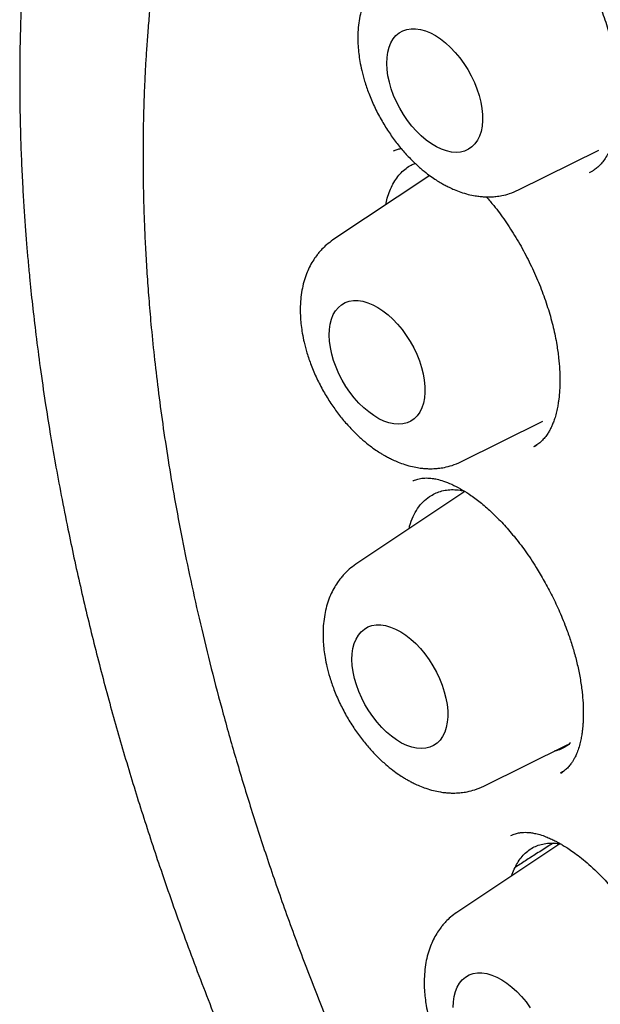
# Model space of a CAD drawing. Header units: millimetres. Extents: x 8 to 916, y 12 to 932.
# Tile 25 of 69: x 837 to 842, y 415 to 424. Entities that reach past the tile are written whole.
import ezdxf

# ---------------------------------------------------------------- set-up
doc = ezdxf.new("R2010")
doc.units = ezdxf.units.MM

msp = doc.modelspace()

# ---------------------------------------------------------------- linework, layer by layer
at = {"color": 7, "linetype": 'Continuous', "lineweight": 30}
for p, q in [((841.4278, 422.3642), (842.1555, 422.7242)), ((840.6242, 422.495), (839.7488, 421.9117)), ((840.9066, 419.9064), (841.6479, 420.2732)), ((841.5685, 420.0449), (841.594, 420.0603)), ((840.9428, 419.6375), (839.955, 418.9793)), ((841.1128, 416.974), (841.8728, 417.35)), ((841.8095, 417.0924), (841.8389, 417.1111)), ((841.8002, 416.4526), (840.8702, 415.8329))]:
    msp.add_line(p, q, dxfattribs=at)
at = {"color": 7, "linetype": 'Continuous', "lineweight": 30, "flags": 128}
for points in [[(840.2359, 423.5085), (840.2379, 423.5606), (840.2448, 423.6092), (840.2565, 423.654), (840.2729, 423.6944), (840.2938, 423.7298), (840.3189, 423.76), (840.348, 423.7845), (840.3808, 423.8032), (840.4168, 423.8157), (840.4556, 423.8219), (840.4969, 423.8218), (840.5402, 423.8154), (840.5849, 423.8028), (840.6306, 423.784), (840.6767, 423.7593), (840.7227, 423.729), (840.7681, 423.6934), (840.8124, 423.653), (840.8551, 423.6081), (840.8957, 423.5593), (840.9337, 423.5072), (840.9687, 423.4523), (841.0003, 423.3952), (841.0282, 423.3367), (841.052, 423.2773), (841.0715, 423.2178), (841.0864, 423.1587), (841.0966, 423.1009), (841.1019, 423.0449), (841.1024, 422.9914), (841.0979, 422.9409), (841.0886, 422.8941), (841.0745, 422.8515), (841.0558, 422.8135), (841.0328, 422.7807), (841.0056, 422.7533), (840.9747, 422.7317), (840.9403, 422.7161), (840.9028, 422.7067), (840.8626, 422.7036), (840.8203, 422.7068), (840.7762, 422.7164), (840.731, 422.7321), (840.685, 422.7539), (840.6389, 422.7814), (840.5931, 422.8144), (840.5482, 422.8525), (840.5046, 422.8952), (840.4629, 422.9421), (840.4236, 422.9927), (840.387, 423.0463), (840.3537, 423.1023), (840.3239, 423.1602), (840.298, 423.2192), (840.2763, 423.2788), (840.2591, 423.3381), (840.2466, 423.3966), (840.2388, 423.4536), (840.2359, 423.5085)], [(839.7147, 421.0507), (839.7168, 421.1028), (839.7237, 421.1515), (839.7354, 421.1963), (839.7518, 421.2366), (839.7726, 421.2721), (839.7978, 421.3022), (839.8269, 421.3268), (839.8596, 421.3454), (839.8956, 421.3579), (839.9345, 421.3642), (839.9758, 421.3641), (840.0191, 421.3577), (840.0638, 421.345), (840.1094, 421.3262), (840.1555, 421.3015), (840.2016, 421.2712), (840.247, 421.2357), (840.2913, 421.1952), (840.334, 421.1503), (840.3745, 421.1015), (840.4125, 421.0494), (840.4476, 420.9945), (840.4792, 420.9375), (840.5071, 420.8789), (840.5309, 420.8195), (840.5503, 420.76), (840.5652, 420.701), (840.5754, 420.6431), (840.5808, 420.5871), (840.5812, 420.5336), (840.5767, 420.4832), (840.5674, 420.4364), (840.5534, 420.3937), (840.5347, 420.3558), (840.5117, 420.3229), (840.4845, 420.2955), (840.4535, 420.2739), (840.4191, 420.2583), (840.3816, 420.2489), (840.3415, 420.2458), (840.2991, 420.2491), (840.2551, 420.2586), (840.2098, 420.2744), (840.1639, 420.2961), (840.1178, 420.3237), (840.072, 420.3567), (840.027, 420.3947), (839.9835, 420.4375), (839.9418, 420.4844), (839.9025, 420.5349), (839.8659, 420.5885), (839.8325, 420.6446), (839.8027, 420.7024), (839.7769, 420.7615), (839.7552, 420.821), (839.738, 420.8804), (839.7254, 420.9389), (839.7176, 420.9959), (839.7147, 421.0507)], [(839.9209, 418.1184), (839.9229, 418.1704), (839.9298, 418.2191), (839.9416, 418.2639), (839.9579, 418.3042), (839.9788, 418.3397), (840.004, 418.3698), (840.0331, 418.3944), (840.0658, 418.413), (840.1018, 418.4255), (840.1407, 418.4318), (840.182, 418.4317), (840.2252, 418.4253), (840.27, 418.4126), (840.3156, 418.3938), (840.3617, 418.3692), (840.4078, 418.3389), (840.4532, 418.3033), (840.4975, 418.2628), (840.5402, 418.2179), (840.5807, 418.1692), (840.6187, 418.117), (840.6538, 418.0621), (840.6854, 418.0051), (840.7132, 417.9465), (840.7371, 417.8872), (840.7565, 417.8276), (840.7714, 417.7686), (840.7816, 417.7108), (840.787, 417.6548), (840.7874, 417.6012), (840.7829, 417.5508), (840.7736, 417.504), (840.7596, 417.4614), (840.7409, 417.4234), (840.7179, 417.3906), (840.6907, 417.3632), (840.6597, 417.3415), (840.6253, 417.3259), (840.5878, 417.3166), (840.5477, 417.3135), (840.5053, 417.3167), (840.4613, 417.3263), (840.416, 417.342), (840.3701, 417.3638), (840.3239, 417.3913), (840.2782, 417.4243), (840.2332, 417.4624), (840.1897, 417.5051), (840.148, 417.552), (840.1087, 417.6025), (840.0721, 417.6561), (840.0387, 417.7122), (840.0089, 417.77), (839.9831, 417.8291), (839.9614, 417.8886), (839.9442, 417.948), (839.9316, 418.0065), (839.9238, 418.0635), (839.9209, 418.1184)], [(840.8361, 414.9719), (840.8382, 415.024), (840.8451, 415.0727), (840.8568, 415.1174), (840.8732, 415.1578), (840.894, 415.1932), (840.9192, 415.2234), (840.9483, 415.2479), (840.981, 415.2666), (841.017, 415.2791), (841.0559, 415.2853), (841.0972, 415.2853), (841.1405, 415.2788), (841.1852, 415.2662), (841.2308, 415.2474), (841.2769, 415.2227), (841.323, 415.1924), (841.3684, 415.1568), (841.4127, 415.1164), (841.4554, 415.0715), (841.4959, 415.0227), (841.534, 414.9706)]]:
    msp.add_lwpolyline(points, dxfattribs=at)
at = {"color": 7, "linetype": 'Continuous', "lineweight": 30}
for points, knots in [([(843.3294, 432.5039), (843.3054, 432.5014), (843.253, 432.4958), (843.1715, 432.4859), (843.0797, 432.4738), (842.9781, 432.459), (842.867, 432.4414), (842.7508, 432.421), (842.6016, 432.3922), (842.4279, 432.3542), (842.2344, 432.3057), (842.082, 432.2626), (841.9669, 432.2275), (841.8879, 432.2022), (841.8177, 432.1788), (841.7592, 432.1586), (841.7126, 432.142), (841.6772, 432.1292), (841.647, 432.1181), (841.616, 432.1065), (841.5788, 432.0923), (841.535, 432.0753), (841.479, 432.053), (841.4098, 432.0246), (841.3261, 431.989), (841.234, 431.948), (841.1359, 431.9024), (840.9996, 431.836), (840.8245, 431.7445), (840.661, 431.6507), (840.5414, 431.5776), (840.4696, 431.5324), (840.4036, 431.4894), (840.3474, 431.4518), (840.303, 431.4215), (840.2643, 431.3946), (840.2237, 431.366), (840.1736, 431.33), (840.1127, 431.2852), (840.0307, 431.2232), (839.9315, 431.1452), (839.821, 431.0542), (839.7144, 430.9623), (839.613, 430.871), (839.5167, 430.7806), (839.427, 430.693), (839.3435, 430.6084), (839.2659, 430.5271), (839.193, 430.4482), (839.1262, 430.3736), (839.0666, 430.3052), (839.0149, 430.2444), (838.9708, 430.1914), (838.9342, 430.1465), (838.9047, 430.1098), (838.8801, 430.0789), (838.8555, 430.0476), (838.8263, 430.0101), (838.79, 429.9627), (838.7469, 429.9053), (838.6781, 429.8117), (838.5876, 429.6837), (838.4798, 429.5224), (838.3758, 429.358), (838.2745, 429.1888), (838.1866, 429.0332), (838.1102, 428.8911), (838.0446, 428.7641), (837.9792, 428.6318), (837.9141, 428.4941), (837.8501, 428.3522), (837.795, 428.2238), (837.7503, 428.1157), (837.7174, 428.0336), (837.691, 427.966), (837.6716, 427.9154), (837.6581, 427.8798), (837.6479, 427.8524), (837.6371, 427.8233), (837.6228, 427.7843), (837.6043, 427.7331), (837.5814, 427.6686), (837.5551, 427.5926), (837.5256, 427.5049), (837.4931, 427.4053), (837.4461, 427.2554), (837.3889, 427.0614), (837.3262, 426.8291), (837.2709, 426.6062), (837.2225, 426.3931), (837.1823, 426.2007), (837.1488, 426.0269), (837.1196, 425.8647), (837.0914, 425.6955), (837.0638, 425.5141), (837.037, 425.3198), (837.0121, 425.1168), (836.9894, 424.9054), (836.969, 424.6859), (836.9512, 424.4543), (836.9363, 424.2108), (836.9242, 423.944), (836.9165, 423.6632), (836.9138, 423.3775), (836.9158, 423.1081), (836.9215, 422.8551), (836.9301, 422.6188), (836.9407, 422.4032), (836.9524, 422.2081), (836.9646, 422.0332), (836.977, 421.8739), (836.9898, 421.7243), (837.0067, 421.5439), (837.0298, 421.3205), (837.0617, 421.0473), (837.1003, 420.7519), (837.1429, 420.4589), (837.1886, 420.1712), (837.2366, 419.8918), (837.2907, 419.5992), (837.3644, 419.2278), (837.4608, 418.7828), (837.584, 418.2685), (837.7177, 417.7578), (837.8616, 417.2512), (838.0153, 416.7489), (838.1885, 416.2205), (838.3836, 415.6645), (838.6032, 415.0799), (838.837, 414.4963), (839.086, 413.9109), (839.35, 413.3248), (839.6289, 412.739), (839.9207, 412.158), (840.2249, 411.5827), (840.5187, 411.0545), (840.7992, 410.5721), (841.0645, 410.1329), (841.3398, 409.694), (841.6267, 409.2529), (841.9155, 408.8253), (842.2046, 408.412), (842.4928, 408.0138), (842.791, 407.6159), (843.0602, 407.2688), (843.2956, 406.9738), (843.4908, 406.7346), (843.6804, 406.5072), (843.8623, 406.2936), (844.0494, 406.0781), (844.2402, 405.8629), (844.4329, 405.6503), (844.612, 405.4567), (844.7697, 405.2893), (844.9149, 405.1377), (845.0567, 404.992), (845.2119, 404.835), (845.3762, 404.6719), (845.5489, 404.5035), (845.7296, 404.3309), (845.9224, 404.1505), (846.1274, 403.9629), (846.3446, 403.7688), (846.5708, 403.5718), (846.8282, 403.3535), (847.1101, 403.1219), (847.4129, 402.8821), (847.7068, 402.6578), (847.9614, 402.4705), (848.178, 402.3158), (848.3584, 402.1903), (848.5344, 402.0706), (848.7053, 401.9573), (848.8682, 401.8518), (849.0149, 401.759), (849.1444, 401.6788), (849.2574, 401.6101), (849.3445, 401.558), (849.4083, 401.5203), (849.4552, 401.4928), (849.5084, 401.4618), (849.5726, 401.4248), (849.6193, 401.3983), (849.6447, 401.3839)], [0, 0, 0, 0, 0.002248, 0.004902, 0.007964, 0.011434, 0.015314, 0.019578, 0.023846, 0.031352, 0.038444, 0.045121, 0.048305, 0.051361, 0.054037, 0.056262, 0.058038, 0.059364, 0.060325, 0.061493, 0.062916, 0.064596, 0.066531, 0.069363, 0.07261, 0.076267, 0.080169, 0.084207, 0.092535, 0.101386, 0.104454, 0.107582, 0.110495, 0.112911, 0.114831, 0.116256, 0.117962, 0.120166, 0.122866, 0.126066, 0.131191, 0.136355, 0.141352, 0.146183, 0.150847, 0.155343, 0.159427, 0.163362, 0.167146, 0.170676, 0.173823, 0.176588, 0.178969, 0.180966, 0.18258, 0.183837, 0.185048, 0.186679, 0.188728, 0.191197, 0.19404, 0.200621, 0.207166, 0.213674, 0.220154, 0.22683, 0.231359, 0.236011, 0.240786, 0.245685, 0.250705, 0.255694, 0.258982, 0.26176, 0.264031, 0.265794, 0.266825, 0.267595, 0.268528, 0.269718, 0.271471, 0.273587, 0.276068, 0.278912, 0.282119, 0.285673, 0.293254, 0.300439, 0.307232, 0.313634, 0.319646, 0.324359, 0.328945, 0.333813, 0.33899, 0.344475, 0.350268, 0.35601, 0.362023, 0.368305, 0.374851, 0.38164, 0.389577, 0.397027, 0.40399, 0.410483, 0.416512, 0.422076, 0.426897, 0.431304, 0.435297, 0.438909, 0.442582, 0.448832, 0.455581, 0.462829, 0.470575, 0.477011, 0.483753, 0.490801, 0.498088, 0.510393, 0.522567, 0.534607, 0.54651, 0.558279, 0.569944, 0.583633, 0.597335, 0.611048, 0.624765, 0.638731, 0.652691, 0.666641, 0.680576, 0.694492, 0.705415, 0.716369, 0.72741, 0.738689, 0.750205, 0.760654, 0.771269, 0.782041, 0.792972, 0.799929, 0.806752, 0.813254, 0.819436, 0.825299, 0.832183, 0.838573, 0.844468, 0.849868, 0.854049, 0.858637, 0.863638, 0.869052, 0.87443, 0.880162, 0.886247, 0.892685, 0.899474, 0.906612, 0.913784, 0.923375, 0.932652, 0.941616, 0.950267, 0.95586, 0.961316, 0.966633, 0.971812, 0.97678, 0.98136, 0.985065, 0.988465, 0.991559, 0.992912, 0.994219, 0.995786, 0.997713, 1, 1, 1, 1]), ([(843.853, 430.9067), (843.8178, 430.9033), (843.7427, 430.8961), (843.6258, 430.8821), (843.4971, 430.8643), (843.357, 430.8419), (843.207, 430.8143), (843.0475, 430.7808), (842.8791, 430.7407), (842.7015, 430.6928), (842.5287, 430.6403), (842.3618, 430.5839), (842.2035, 430.5253), (842.0474, 430.4621), (841.8988, 430.3966), (841.7623, 430.3317), (841.6375, 430.2684), (841.5241, 430.2073), (841.4207, 430.1486), (841.3251, 430.0916), (841.2375, 430.0371), (841.158, 429.9855), (841.089, 429.9392), (841.0303, 429.8986), (840.9815, 429.864), (840.9404, 429.8342), (840.9023, 429.8061), (840.8624, 429.7762), (840.8171, 429.7416), (840.765, 429.7008), (840.7047, 429.6524), (840.636, 429.5956), (840.5594, 429.53), (840.475, 429.455), (840.3844, 429.3711), (840.26, 429.2506), (840.1074, 429.0928), (839.9275, 428.8894), (839.7508, 428.671), (839.5783, 428.4367), (839.4434, 428.2355), (839.3415, 428.0726), (839.2693, 427.9519), (839.1992, 427.8293), (839.1324, 427.7068), (839.0649, 427.5777), (838.9993, 427.4458), (838.9367, 427.3136), (838.8823, 427.1935), (838.8357, 427.0859), (838.7962, 426.9915), (838.7634, 426.9106), (838.7386, 426.8475), (838.7187, 426.796), (838.7006, 426.7484), (838.68, 426.6932), (838.6568, 426.6296), (838.6315, 426.5584), (838.5986, 426.4631), (838.5579, 426.3405), (838.5095, 426.1862), (838.4565, 426.0057), (838.4006, 425.8), (838.3439, 425.5706), (838.2897, 425.3276), (838.2389, 425.0711), (838.1919, 424.8006), (838.155, 424.5527), (838.1265, 424.3314), (838.1053, 424.1443), (838.0873, 423.9617), (838.0727, 423.7894), (838.0612, 423.629), (838.0523, 423.4833), (838.0457, 423.3521), (838.0408, 423.2353), (838.0372, 423.1317), (838.0348, 423.0442), (838.0332, 422.9716), (838.0321, 422.9082), (838.0312, 422.844), (838.0306, 422.7734), (838.0302, 422.6937), (838.0304, 422.6048), (838.0311, 422.5065), (838.0329, 422.3789), (838.0366, 422.219), (838.0433, 422.0263), (838.0529, 421.8213), (838.0657, 421.6068), (838.0819, 421.3829), (838.1032, 421.1348), (838.1307, 420.861), (838.1659, 420.56), (838.2079, 420.2454), (838.2577, 419.915), (838.316, 419.5687), (838.3837, 419.2061), (838.4611, 418.8293), (838.5488, 418.4384), (838.6469, 418.0359), (838.756, 417.6222), (838.8763, 417.1977), (839.0093, 416.7603), (839.1566, 416.3074), (839.3189, 415.8393), (839.4971, 415.3566), (839.6894, 414.8667), (839.8937, 414.3754), (840.1064, 413.8912), (840.3266, 413.4156), (840.5534, 412.949), (840.7879, 412.4889), (841.0404, 412.0153), (841.3119, 411.5295), (841.6028, 411.0332), (841.9014, 410.5472), (842.2068, 410.0721), (842.5185, 409.6082), (842.836, 409.1558), (843.1586, 408.7154), (843.5012, 408.2671), (843.8641, 407.8131), (844.2475, 407.3557), (844.6346, 406.9153), (845.0246, 406.4921), (845.4169, 406.0862), (845.8106, 405.6979), (846.2052, 405.3273), (846.6, 404.9743), (846.994, 404.6395), (847.3851, 404.3237), (847.7713, 404.0277), (848.1513, 403.7519), (848.5242, 403.4955), (848.9094, 403.2453), (849.3054, 403.0037), (849.7108, 402.7732), (850.1044, 402.5652), (850.4859, 402.3787), (850.855, 402.2123), (851.1931, 402.0725), (851.5019, 401.9553), (851.7835, 401.8568), (852.0584, 401.7689), (852.3166, 401.6939), (852.5589, 401.6303), (852.7405, 401.5873), (852.8741, 401.558), (852.9599, 401.5401), (853.0395, 401.5242), (853.1055, 401.5117), (853.1564, 401.5023), (853.1936, 401.4957), (853.224, 401.4904), (853.2537, 401.4853), (853.2892, 401.4793), (853.3348, 401.4719), (853.3906, 401.4631), (853.4578, 401.4531), (853.5367, 401.442), (853.6274, 401.4302), (853.729, 401.4182), (853.8412, 401.4064), (853.961, 401.3956), (854.153, 401.3813), (854.4098, 401.3699), (854.7258, 401.3695), (855.031, 401.3827), (855.3111, 401.4072), (855.5674, 401.4404), (855.8004, 401.4795), (856.0225, 401.5256), (856.2316, 401.5769), (856.4266, 401.6323), (856.5816, 401.6819), (856.7007, 401.7234), (856.7869, 401.755), (856.8656, 401.7853), (856.9338, 401.8126), (856.9861, 401.8343), (857.0244, 401.8506), (857.0541, 401.8635), (857.0844, 401.8767), (857.1199, 401.8926), (857.17, 401.9154), (857.2367, 401.9467), (857.322, 401.9884), (857.4201, 402.0386), (857.5305, 402.0981), (857.6656, 402.1752), (857.8229, 402.2716), (857.9999, 402.3893), (858.1798, 402.5193), (858.3619, 402.6625), (858.5454, 402.8193), (858.7308, 402.9921), (858.9172, 403.1818), (859.1034, 403.3897), (859.2892, 403.6159), (859.4076, 403.7792), (859.4679, 403.8623)], [0, 0, 0, 0, 0.002725, 0.005812, 0.009262, 0.013074, 0.01725, 0.021704, 0.026508, 0.031662, 0.037167, 0.041822, 0.046702, 0.051672, 0.056362, 0.060752, 0.064771, 0.068499, 0.071938, 0.075087, 0.078162, 0.080899, 0.083297, 0.085358, 0.08708, 0.088466, 0.089732, 0.091161, 0.092757, 0.094633, 0.096837, 0.099369, 0.10223, 0.105419, 0.108935, 0.112666, 0.119997, 0.127323, 0.135227, 0.143125, 0.151016, 0.154733, 0.15845, 0.162164, 0.165862, 0.16937, 0.173497, 0.177234, 0.180581, 0.183539, 0.186107, 0.188286, 0.190076, 0.191175, 0.192401, 0.193859, 0.195544, 0.197407, 0.199432, 0.20294, 0.206847, 0.211152, 0.216466, 0.222019, 0.227794, 0.233792, 0.240011, 0.246453, 0.250607, 0.254829, 0.258854, 0.262592, 0.266044, 0.269209, 0.271932, 0.2744, 0.276613, 0.278473, 0.279901, 0.281161, 0.28244, 0.283903, 0.285552, 0.287387, 0.289406, 0.29161, 0.295225, 0.299183, 0.303311, 0.307601, 0.312051, 0.316662, 0.322303, 0.328168, 0.334255, 0.340566, 0.347221, 0.354107, 0.361225, 0.368574, 0.376155, 0.383826, 0.391719, 0.399836, 0.408176, 0.416898, 0.42585, 0.435017, 0.444186, 0.453292, 0.462174, 0.470994, 0.479754, 0.488453, 0.498265, 0.507998, 0.517653, 0.527229, 0.536727, 0.546147, 0.555488, 0.564752, 0.575243, 0.585632, 0.59592, 0.606105, 0.616189, 0.626171, 0.636051, 0.645829, 0.655506, 0.66505, 0.674393, 0.683533, 0.692471, 0.701206, 0.711141, 0.720799, 0.730182, 0.739289, 0.748119, 0.756674, 0.763646, 0.770444, 0.777124, 0.78369, 0.789374, 0.79497, 0.797145, 0.799305, 0.801363, 0.803092, 0.804245, 0.805176, 0.805885, 0.806524, 0.807411, 0.808555, 0.809956, 0.811614, 0.813627, 0.815923, 0.818501, 0.821362, 0.824498, 0.827702, 0.836171, 0.844473, 0.852609, 0.860579, 0.86721, 0.873722, 0.880034, 0.886038, 0.891735, 0.897122, 0.899843, 0.902477, 0.904964, 0.907071, 0.908774, 0.909829, 0.910651, 0.91156, 0.91268, 0.914011, 0.916311, 0.919053, 0.922237, 0.925864, 0.929933, 0.93574, 0.941851, 0.948262, 0.954797, 0.961618, 0.968724, 0.976116, 0.983793, 0.991754, 1, 1, 1, 1]), ([(840.2699, 424.3694), (840.2501, 424.3551), (840.2147, 424.3297), (840.1734, 424.29), (840.1436, 424.2568), (840.1159, 424.2219), (840.0857, 424.1773), (840.0555, 424.1222), (840.0281, 424.059), (840.0057, 423.9908), (839.9882, 423.9141), (839.9772, 423.8331), (839.973, 423.7499), (839.9751, 423.6704), (839.9818, 423.5964), (839.9925, 423.5225), (840.0092, 423.4399), (840.0351, 423.3437), (840.0725, 423.2344), (840.1223, 423.1177), (840.1825, 423.0016), (840.2491, 422.8931), (840.3196, 422.7945), (840.3924, 422.7061), (840.4661, 422.6282), (840.5371, 422.5627), (840.6012, 422.5108), (840.6554, 422.4718), (840.6978, 422.4443), (840.7326, 422.4235), (840.7646, 422.4057), (840.8028, 422.3863), (840.85, 422.365), (840.9079, 422.3428), (840.9711, 422.324), (841.0298, 422.3117), (841.0777, 422.3052), (841.116, 422.3022), (841.1498, 422.3012), (841.1853, 422.3019), (841.2283, 422.3051), (841.2837, 422.3137), (841.3534, 422.3311), (841.4013, 422.3524), (841.4277, 422.3641)], [0, 0, 0, 0, 0.0261602, 0.0465679, 0.0612556, 0.0742408, 0.0954345, 0.1197579, 0.1414326, 0.1684303, 0.1954649, 0.223831, 0.2525617, 0.2794544, 0.30231, 0.324711, 0.351331, 0.3821848, 0.4172681, 0.4563963, 0.4955241, 0.5330438, 0.5690023, 0.6034415, 0.6363979, 0.6675319, 0.6941122, 0.7155464, 0.7329229, 0.7437782, 0.7557412, 0.7694654, 0.7868374, 0.8080518, 0.8329871, 0.8559105, 0.8721093, 0.8850932, 0.8969571, 0.9080069, 0.9221509, 0.9421663, 0.9681089, 1, 1, 1, 1]), ([(842.1309, 424.1024), (842.1473, 424.0638), (842.1873, 423.9699), (842.238, 423.8177), (842.2835, 423.6494), (842.3131, 423.4957), (842.3298, 423.3625), (842.3371, 423.2543), (842.3383, 423.1645), (842.3358, 423.0927), (842.3319, 423.0409), (842.3277, 423.0011), (842.3227, 422.9638), (842.315, 422.9175), (842.3034, 422.8636), (842.2877, 422.808), (842.2691, 422.7563), (842.2464, 422.7061), (842.2204, 422.6601), (842.1908, 422.6188), (842.1656, 422.5905), (842.1441, 422.5699), (842.1281, 422.5564), (842.1103, 422.5435), (842.0896, 422.5306), (842.0749, 422.5233), (842.0669, 422.5194)], [0, 0, 0, 0, 0.053578, 0.130379, 0.207062, 0.283648, 0.344047, 0.397777, 0.443696, 0.481816, 0.512162, 0.529262, 0.55014, 0.578863, 0.615347, 0.655911, 0.695408, 0.733822, 0.78241, 0.82742, 0.867398, 0.884605, 0.90501, 0.931049, 0.962722, 1, 1, 1, 1]), ([(840.2957, 422.7178), (840.3071, 422.7225), (840.3281, 422.731), (840.3517, 422.7373), (840.3648, 422.7392), (840.3666, 422.7394)], [0, 0, 0, 0, 0.508514, 0.930936, 1, 1, 1, 1]), ([(840.2259, 422.2296), (840.2305, 422.25), (840.2407, 422.295), (840.2629, 422.3578), (840.2911, 422.4187), (840.325, 422.4733), (840.3644, 422.521), (840.4087, 422.56), (840.4517, 422.5882), (840.4811, 422.5999), (840.4933, 422.6047)], [0, 0, 0, 0, 0.109496, 0.240817, 0.373076, 0.505331, 0.641582, 0.777827, 0.908654, 1, 1, 1, 1]), ([(841.1359, 422.3019), (841.1588, 422.2759), (841.2175, 422.209), (841.3081, 422.0856), (841.4056, 421.9356), (841.495, 421.7762), (841.5743, 421.6127), (841.6427, 421.4475), (841.6994, 421.2828), (841.7439, 421.121), (841.7736, 420.9749), (841.7912, 420.8486), (841.7998, 420.7452), (841.8026, 420.6584), (841.8015, 420.588), (841.7986, 420.5379), (841.7955, 420.5024), (841.7923, 420.473), (841.7875, 420.4378), (841.78, 420.3935), (841.769, 420.3441), (841.7552, 420.2963), (841.7406, 420.2559), (841.7257, 420.2215), (841.7103, 420.1912), (841.6911, 420.159), (841.6657, 420.1241), (841.6349, 420.0909), (841.6013, 420.0633), (841.5771, 420.05), (841.5642, 420.0429)], [0, 0, 0, 0, 0.035925, 0.09239, 0.150538, 0.207987, 0.264742, 0.320795, 0.376151, 0.430845, 0.484889, 0.527432, 0.565879, 0.599071, 0.627015, 0.649727, 0.661277, 0.672572, 0.688729, 0.710032, 0.736423, 0.764107, 0.78812, 0.808486, 0.830709, 0.854809, 0.882881, 0.915893, 0.954935, 1, 1, 1, 1]), ([(839.7488, 421.9117), (839.7289, 421.8974), (839.6935, 421.872), (839.6522, 421.8322), (839.6225, 421.7991), (839.5948, 421.7641), (839.5645, 421.7195), (839.5344, 421.6644), (839.5069, 421.6012), (839.4845, 421.533), (839.4671, 421.4563), (839.4561, 421.3753), (839.4519, 421.2921), (839.4539, 421.2126), (839.4606, 421.1386), (839.4713, 421.0648), (839.4881, 420.9822), (839.5139, 420.8859), (839.5514, 420.7766), (839.6012, 420.66), (839.6614, 420.5438), (839.728, 420.4353), (839.7984, 420.3368), (839.8713, 420.2484), (839.9449, 420.1705), (840.016, 420.1049), (840.08, 420.053), (840.1343, 420.014), (840.1766, 419.9866), (840.2115, 419.9658), (840.2435, 419.948), (840.2816, 419.9286), (840.3288, 419.9072), (840.3867, 419.8851), (840.45, 419.8662), (840.5086, 419.8539), (840.5566, 419.8474), (840.5948, 419.8444), (840.6286, 419.8435), (840.6642, 419.8442), (840.7071, 419.8474), (840.7626, 419.8559), (840.8322, 419.8734), (840.8802, 419.8947), (840.9066, 419.9064)], [0, 0, 0, 0, 0.02616, 0.046568, 0.061256, 0.074241, 0.095435, 0.119758, 0.141433, 0.16843, 0.195465, 0.223831, 0.252562, 0.279454, 0.30231, 0.324711, 0.351331, 0.382185, 0.417268, 0.456396, 0.495524, 0.533044, 0.569002, 0.603442, 0.636398, 0.667532, 0.694112, 0.715546, 0.732923, 0.743778, 0.755741, 0.769465, 0.786837, 0.808052, 0.832987, 0.855911, 0.872109, 0.885093, 0.896957, 0.908007, 0.922151, 0.942166, 0.968109, 1, 1, 1, 1]), ([(840.4703, 419.7325), (840.4818, 419.7378), (840.5037, 419.7477), (840.5501, 419.7586), (840.606, 419.7611), (840.6559, 419.7562), (840.7065, 419.7457), (840.7676, 419.727), (840.8415, 419.6957), (840.9189, 419.654), (841.0021, 419.6006), (841.0922, 419.5328), (841.19, 419.4472), (841.2891, 419.3475), (841.3893, 419.2324), (841.4901, 419.1004), (841.5816, 418.9636), (841.6628, 418.8265), (841.734, 418.6922), (841.8022, 418.5467), (841.8583, 418.4082), (841.9033, 418.2791), (841.9383, 418.1622), (841.9679, 418.0418), (841.991, 417.9202), (842.006, 417.8056), (842.0131, 417.7055), (842.0145, 417.6249), (842.0127, 417.5631), (842.0095, 417.518), (842.0058, 417.4811), (842.001, 417.4444), (841.9937, 417.4016), (841.9825, 417.3518), (841.9675, 417.3019), (841.9499, 417.2577), (841.9337, 417.2249), (841.9179, 417.1979), (841.9, 417.1716), (841.8762, 417.1431), (841.8453, 417.1141), (841.8198, 417.0989), (841.806, 417.0907)], [0, 0, 0, 0, 0.0307724, 0.0590117, 0.0846597, 0.1072615, 0.1270947, 0.1532443, 0.1822257, 0.2103864, 0.2362229, 0.2682166, 0.3007362, 0.334011, 0.3681198, 0.404021, 0.4420979, 0.4721052, 0.5033481, 0.5361242, 0.5715843, 0.596778, 0.6232121, 0.6508837, 0.6797886, 0.7090598, 0.7346186, 0.7559458, 0.7730577, 0.7859761, 0.7950304, 0.8067078, 0.8210001, 0.8378033, 0.8596301, 0.8787946, 0.8955133, 0.9081101, 0.9248913, 0.9458156, 0.9708526, 1, 1, 1, 1]), ([(840.6223, 419.5912), (840.6378, 419.6011), (840.6687, 419.6208), (840.7208, 419.6405), (840.7769, 419.6527), (840.8365, 419.6557), (840.8897, 419.6523), (840.9236, 419.6446), (840.9361, 419.6417)], [0, 0, 0, 0, 0.176506, 0.354238, 0.535835, 0.718767, 0.895913, 1, 1, 1, 1]), ([(840.4377, 419.3009), (840.4393, 419.3088), (840.4475, 419.3494), (840.4723, 419.4121), (840.5129, 419.4861), (840.5625, 419.5471), (840.6024, 419.5765), (840.6223, 419.5912)], [0, 0, 0, 0, 0.056509, 0.294147, 0.52915, 0.764937, 1, 1, 1, 1]), ([(839.955, 418.9793), (839.9351, 418.965), (839.8997, 418.9396), (839.8584, 418.8998), (839.8287, 418.8667), (839.801, 418.8317), (839.7707, 418.7871), (839.7406, 418.7321), (839.7131, 418.6688), (839.6907, 418.6007), (839.6733, 418.5239), (839.6623, 418.443), (839.6581, 418.3598), (839.6601, 418.2802), (839.6668, 418.2062), (839.6775, 418.1324), (839.6943, 418.0498), (839.7201, 417.9535), (839.7576, 417.8443), (839.8074, 417.7276), (839.8676, 417.6114), (839.9342, 417.503), (840.0046, 417.4044), (840.0775, 417.316), (840.1511, 417.2381), (840.2222, 417.1725), (840.2862, 417.1207), (840.3405, 417.0816), (840.3828, 417.0542), (840.4177, 417.0334), (840.4497, 417.0156), (840.4878, 416.9962), (840.535, 416.9748), (840.5929, 416.9527), (840.6561, 416.9339), (840.7148, 416.9216), (840.7628, 416.9151), (840.801, 416.912), (840.8348, 416.9111), (840.8704, 416.9118), (840.9133, 416.915), (840.9688, 416.9235), (841.0384, 416.941), (841.0864, 416.9623), (841.1128, 416.974)], [0, 0, 0, 0, 0.02616, 0.046568, 0.061256, 0.074241, 0.095435, 0.119758, 0.141433, 0.16843, 0.195465, 0.223831, 0.252562, 0.279454, 0.30231, 0.324711, 0.351331, 0.382185, 0.417268, 0.456396, 0.495524, 0.533044, 0.569002, 0.603442, 0.636398, 0.667532, 0.694112, 0.715546, 0.732923, 0.743778, 0.755741, 0.769465, 0.786837, 0.808052, 0.832987, 0.855911, 0.872109, 0.885093, 0.896957, 0.908007, 0.922151, 0.942166, 0.968109, 1, 1, 1, 1]), ([(841.8984, 417.3654), (841.8931, 417.3605), (841.874, 417.3425), (841.836, 417.3199), (841.7924, 417.2993), (841.7628, 417.2926), (841.7517, 417.2902)], [0, 0, 0, 0, 0.127465, 0.461582, 0.799292, 1, 1, 1, 1]), ([(841.3577, 416.5268), (841.3714, 416.5331), (841.3968, 416.5448), (841.4356, 416.5532), (841.4703, 416.5566), (841.5002, 416.5566), (841.5296, 416.5545), (841.5642, 416.5496), (841.6096, 416.5393), (841.6587, 416.5236), (841.7059, 416.5045), (841.7451, 416.4863), (841.7778, 416.4695), (841.8091, 416.4522), (841.8441, 416.4315), (841.8877, 416.4035), (841.9398, 416.367), (841.9999, 416.3209), (842.0656, 416.2653), (842.1456, 416.1911), (842.2369, 416.0966), (842.337, 415.979), (842.433, 415.8515), (842.5234, 415.7166), (842.6066, 415.5771), (842.6811, 415.4365), (842.746, 415.2981), (842.8012, 415.1637), (842.8469, 415.0348), (842.884, 414.9109), (842.9133, 414.7901), (842.9354, 414.6704), (842.9499, 414.5516), (842.9559, 414.4381), (842.9535, 414.3357), (842.9444, 414.2486), (842.9302, 414.175), (842.9133, 414.1168), (842.8941, 414.0682), (842.8705, 414.0232), (842.8376, 413.9779), (842.8031, 413.9453), (842.7821, 413.9324), (842.7709, 413.9257)], [0, 0, 0, 0, 0.0284554, 0.0529102, 0.0733453, 0.0897259, 0.1020124, 0.118451, 0.1376319, 0.1597657, 0.1768589, 0.191327, 0.2030728, 0.212097, 0.2241375, 0.2387403, 0.2559234, 0.2757067, 0.2978397, 0.320405, 0.35436, 0.388471, 0.4225172, 0.4564482, 0.4902265, 0.5230688, 0.5547244, 0.5851942, 0.6144868, 0.6426192, 0.6706027, 0.6996522, 0.7297487, 0.7608368, 0.790792, 0.8181815, 0.8433468, 0.868582, 0.8895721, 0.9128971, 0.9387419, 0.9676829, 1, 1, 1, 1]), ([(841.3961, 416.2373), (841.4054, 416.2557), (841.4241, 416.2925), (841.4591, 416.3393), (841.4991, 416.3797), (841.5441, 416.412), (841.5933, 416.436), (841.6462, 416.452), (841.7036, 416.4596), (841.7585, 416.4597), (841.7953, 416.4536), (841.8106, 416.4511)], [0, 0, 0, 0, 0.112687, 0.226156, 0.342093, 0.458883, 0.571978, 0.685864, 0.800975, 0.917765, 1, 1, 1, 1]), ([(841.7429, 416.4578), (841.7293, 416.4495), (841.6791, 416.4188), (841.5949, 416.3662), (841.493, 416.3014), (841.4273, 416.258), (841.3961, 416.2373)], [0, 0, 0, 0, 0.1199651, 0.4404813, 0.7338414, 1, 1, 1, 1]), ([(841.3663, 416.1634), (841.3676, 416.1681), (841.3755, 416.1952), (841.3868, 416.2183), (841.3961, 416.2373)], [0, 0, 0, 0, 0.175043, 1, 1, 1, 1]), ([(840.8702, 415.8328), (840.8503, 415.8186), (840.8149, 415.7931), (840.7736, 415.7534), (840.7439, 415.7202), (840.7162, 415.6853), (840.6859, 415.6407), (840.6558, 415.5856), (840.6283, 415.5224), (840.6059, 415.4542), (840.5885, 415.3775), (840.5775, 415.2965), (840.5733, 415.2133), (840.5753, 415.1338), (840.582, 415.0598), (840.5927, 414.9859), (840.6095, 414.9033), (840.6353, 414.8071), (840.6728, 414.6978), (840.7226, 414.5811), (840.7828, 414.465), (840.8494, 414.3565), (840.9198, 414.2579), (840.9927, 414.1696), (841.0663, 414.0916), (841.1374, 414.0261), (841.2014, 413.9742), (841.2557, 413.9352), (841.298, 413.9077), (841.3329, 413.8869), (841.3649, 413.8692), (841.403, 413.8497), (841.4502, 413.8284), (841.5081, 413.8063), (841.5714, 413.7874), (841.6301, 413.7751), (841.678, 413.7686), (841.7163, 413.7656), (841.7501, 413.7646), (841.7856, 413.7653), (841.8285, 413.7686), (841.884, 413.7771), (841.9536, 413.7946), (842.0016, 413.8158), (842.028, 413.8276)], [0, 0, 0, 0, 0.02616, 0.046568, 0.061256, 0.074241, 0.095435, 0.119758, 0.141433, 0.16843, 0.195465, 0.223831, 0.252562, 0.279454, 0.30231, 0.324711, 0.351331, 0.382185, 0.417268, 0.456396, 0.495524, 0.533044, 0.569002, 0.603442, 0.636398, 0.667532, 0.694112, 0.715546, 0.732923, 0.743778, 0.755741, 0.769465, 0.786837, 0.808052, 0.832987, 0.855911, 0.872109, 0.885093, 0.896957, 0.908007, 0.922151, 0.942166, 0.968109, 1, 1, 1, 1])]:
    msp.add_open_spline(points, degree=3, knots=knots, dxfattribs=at)

doc.saveas('drawing.dxf')
